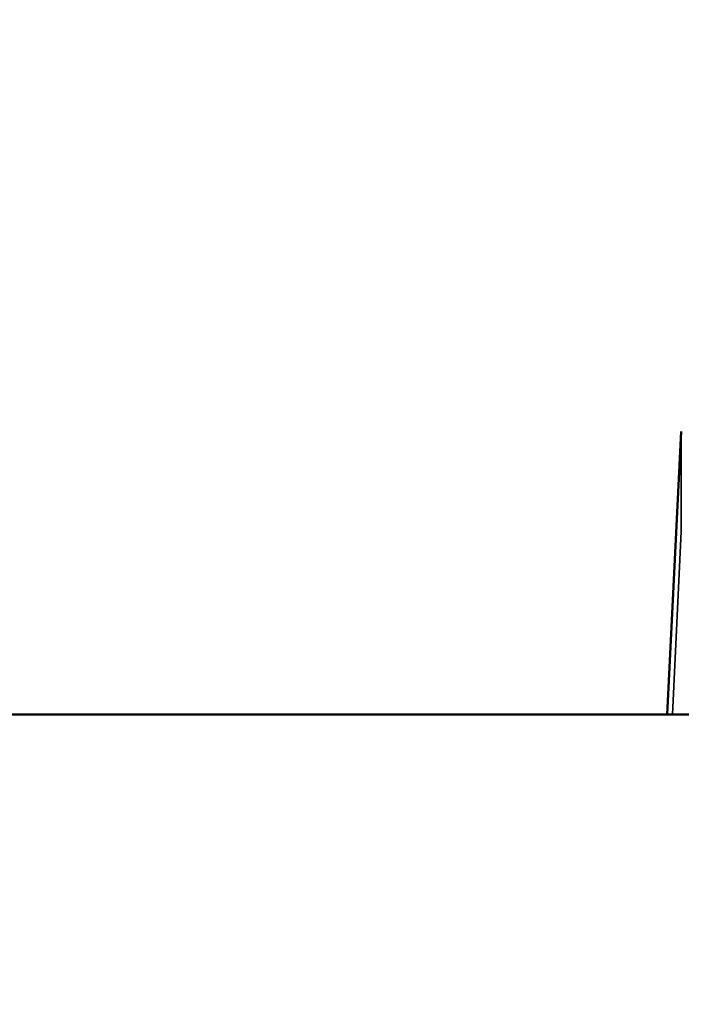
# Model space of a CAD drawing. Header units: inches. Extents: x 1 to 271, y 5 to 171.
# Tile 96 of 256: x 83.88 to 86.27, y 142.63 to 146.19. Entities that reach past the tile are written whole.
import ezdxf

# ---------------------------------------------------------------- set-up
doc = ezdxf.new("R2010")
doc.units = ezdxf.units.IN
doc.header["$LTSCALE"] = 8
doc.header["$MEASUREMENT"] = 0
for name, color, linetype, lineweight in [('Dimension (ANSI)', 7, 'Continuous', 25), ('Visible (ANSI)', 7, 'Continuous', 50), ('Visible Narrow (ANSI)', 7, 'Continuous', 35)]:
    doc.layers.add(name, color=color, linetype=linetype, lineweight=lineweight)
doc.styles.add('Dimension Text', font='tahoma.ttf')
doc.dimstyles.new('Dual Dimension', dxfattribs={"dimscale": 8, "dimtxt": 0.12, "dimasz": 0.098425, "dimexe": 0.125, "dimexo": 0.0625, "dimgap": 0.031496, "dimtad": 0, "dimtih": 1, "dimtoh": 1, "dimrnd": 1e-08, "dimzin": 4, "dimdsep": 46, "dimtxsty": 'Dimension Text', "dimcen": 0.09, "dimdle": 0.393701, "dimclrd": 256, "dimclre": 256, "dimclrt": 256, "dimadec": 0, "dimazin": 1, "dimtfac": 1, "dimtofl": 0, "dimtmove": 0, "dimatfit": 3, "dimfxl": 1, "dimtolj": 1, "dimtzin": 4, "dimlwd": -1, "dimlwe": -1, "dimarcsym": 0})

# ---------------------------------------------------------------- blocks, each defined once
blk = doc.blocks.new('*D8')
at = {"layer": 'Defpoints', "color": 0, "transparency": 16777216}
for p in [(31.1253, 157.8267), (31.1253, 142.633), (107.5398, 142.633)]:
    blk.add_point(p, dxfattribs=at)
at = {"layer": 'Dimension (ANSI)', "transparency": 16777216}
for p, q in [((31.1253, 143.133), (31.1253, 158.8267)), ((107.5398, 143.133), (107.5398, 158.8267)), ((31.9127, 157.8267), (64.5433, 157.8267)), ((106.7524, 157.8267), (74.1218, 157.8267))]:
    blk.add_line(p, q, dxfattribs=at)
for points in [[(31.9127, 157.9579), (31.9127, 157.6955), (31.1253, 157.8267)], [(106.7524, 157.9579), (106.7524, 157.6955), (107.5398, 157.8267)]]:
    blk.add_solid(points, dxfattribs=at)
at = {"layer": 'Dimension (ANSI)', "transparency": 16777216, "insert": (69.3326, 157.8267), "char_height": 0.96, "attachment_point": 5, "style": 'Dimension Text'}
blk.add_mtext('\\A1;{\\H3.0x;(}\\S76.41^ 1940.9 mm;{\\H3.0x;)}', dxfattribs=at)

msp = doc.modelspace()

# ---------------------------------------------------------------- linework, layer by layer
at = {"layer": 'Visible (ANSI)'}
for p, q in [((86.2702, 144.7053), (86.2196, 143.6812)), ((86.5623, 143.6812), (81.9423, 143.6812))]:
    msp.add_line(p, q, dxfattribs=at)
at = {"layer": 'Visible Narrow (ANSI)'}
for p, q in [((86.2702, 144.7053), (86.2702, 144.3431)), ((86.2702, 144.3431), (86.2386, 143.6812))]:
    msp.add_line(p, q, dxfattribs=at)

# ---------------------------------------------------------------- dimensions: what is measured, and where the dimension line sits
at = {"layer": 'Dimension (ANSI)'}
dim = msp.add_linear_dim(base=(31.1253, 157.8267), p1=(107.5398, 142.633), p2=(31.1253, 142.633), angle=180, text='{\\H3.0x;(}\\S<>^ 1940.9 mm;{\\H3.0x;)}', dimstyle='Dual Dimension', override={"dimgap": 0.031496, "dimtih": 0, "dimtoh": 0, "dimdec": 2, "dimpost": '\\X', "dimtol": 0, "dimlim": 0, "dimtp": 0, "dimtm": 0, "dimtdec": 2, "dimatfit": 1}, dxfattribs=at)
dim.commit()
dim.dimension.update_dxf_attribs({"geometry": '*D8', "text_midpoint": (69.3326, 157.8267), "dimtype": 160})

doc.saveas('drawing.dxf')
